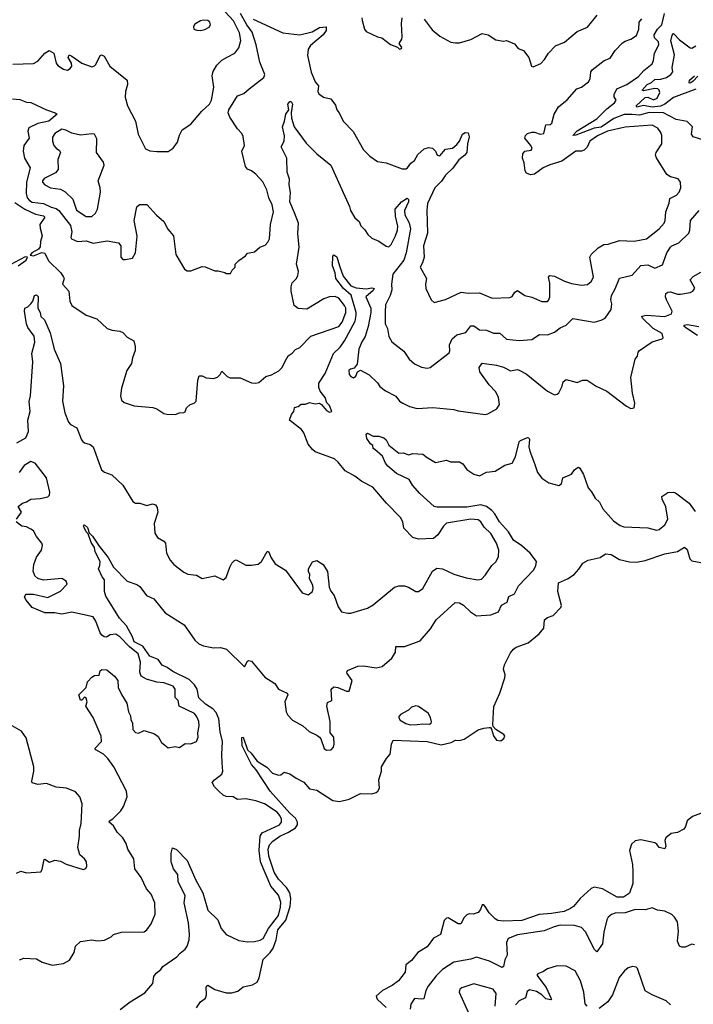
# Model space of a CAD drawing. Extents: x 1603745 to 1745082, y 385868 to 533966.
# Tile 236 of 256: x 1680676 to 1685436, y 406259 to 413212. Entities that reach past the tile are written whole.
import ezdxf

# ---------------------------------------------------------------- set-up
doc = ezdxf.new("R2010")
doc.units = 0

msp = doc.modelspace()

# ---------------------------------------------------------------- linework, layer by layer
at = {"layer": '0CON20XD'}
for points in [[(1680627.8, 412897.8), (1680775, 412903.8), (1680805, 412918.8), (1680853.6, 412976.4), (1680885, 412994.4), (1680916.7, 412975), (1680935, 412906.2), (1680945, 412889.4), (1680985, 412863.3), (1681015, 412856.2), (1681032.9, 412867.1), (1681043.8, 412885), (1681042.7, 412905), (1681018.6, 412945), (1681025, 412963.3), (1681045, 412955.8), (1681115, 412905.6), (1681185, 412880), (1681205, 412886), (1681214.4, 412895.6), (1681245, 412960), (1681255, 412963.3), (1681272.5, 412955), (1681313.6, 412883.6), (1681436.2, 412785), (1681439.2, 412755), (1681424.2, 412705), (1681421.4, 412665), (1681437.5, 412605), (1681494.6, 412494.6), (1681514.5, 412405), (1681565, 412300.8), (1681595, 412286.7), (1681645, 412280.5), (1681725, 412282.5), (1681761.2, 412305), (1681791.7, 412348.3), (1681805, 412397.5), (1681823.8, 412435), (1681885, 412473.8), (1681962.8, 412567.2), (1682018.1, 412615), (1682032.1, 412645), (1682048.8, 412735), (1682036.2, 412815), (1682042.6, 412847.4), (1682068.8, 412891.2), (1682104.1, 412925.9), (1682141.8, 412948.2), (1682197.5, 412975), (1682225, 413014.3), (1682238.7, 413065), (1682230.4, 413120.4), (1682186.4, 413205), (1682128.3, 413268.3)], [(1680625, 412652.5), (1680677.7, 412647.7), (1680725, 412630), (1680755, 412626.7), (1680864.6, 412574.6), (1680927.5, 412555), (1680940, 412545), (1680881.1, 412495), (1680805, 412478.2), (1680741.1, 412448.9), (1680734.3, 412425.7), (1680742.5, 412375), (1680705.6, 412325), (1680700.4, 412285), (1680709.5, 412235), (1680750.5, 412165), (1680724.1, 412065), (1680721.8, 411985), (1680728.5, 411955), (1680745, 411934.5), (1680764.1, 411924.1), (1680844.7, 411914.7), (1680898.2, 411888.2), (1680935, 411879.1), (1680953.1, 411865), (1681035, 411760), (1681045.6, 411715), (1681037.5, 411675), (1681042, 411665), (1681085, 411646.5), (1681145, 411649.5), (1681194.4, 411634.4), (1681295, 411650), (1681375, 411636.7), (1681390, 411615), (1681390, 411535), (1681405, 411518), (1681425, 411519.2), (1681472.3, 411527.7), (1681494.4, 411565.6), (1681506.1, 411683.9), (1681486.2, 411795), (1681505, 411890), (1681523.6, 411906.4), (1681575, 411906.7), (1681642.3, 411832.3), (1681695, 411786.7), (1681722.4, 411732.4), (1681763.8, 411685), (1681778.6, 411555), (1681840.5, 411450.5), (1681858.9, 411438.9), (1681885, 411438.9), (1681965, 411469.4), (1681987.3, 411467.3), (1682055, 411438.8), (1682079.3, 411439.3), (1682127, 411427), (1682135, 411420), (1682165, 411420), (1682177, 411443), (1682200, 411465), (1682200, 411485), (1682225, 411512.5), (1682272.5, 411545), (1682285, 411562.5), (1682335, 411573.8), (1682372.5, 411605), (1682410.3, 411619.7), (1682429.7, 411640.3), (1682440.8, 411665), (1682447.8, 411765), (1682469.4, 411855), (1682460.5, 411905), (1682437.1, 411955), (1682421.9, 412011.9), (1682395, 412066.4), (1682345, 412121.5), (1682315, 412144.6), (1682286.1, 412156.1), (1682272.9, 412175), (1682245.6, 412285), (1682265.5, 412325), (1682255, 412386.7), (1682245, 412408.8), (1682215, 412442), (1682160.6, 412525), (1682149.4, 412555), (1682155, 412576.2), (1682215, 412673.8), (1682259.7, 412690.3), (1682298, 412725), (1682402.5, 412805), (1682408.8, 412825), (1682372.7, 412912.7), (1682348.1, 413035), (1682318.7, 413125), (1682280.9, 413175), (1682235.8, 413255)], [(1681955, 413135.7), (1681985, 413143.1), (1682015, 413160), (1682024, 413175), (1682020.8, 413195), (1682005, 413206.9), (1681975, 413210), (1681953.3, 413205), (1681915, 413181.2), (1681903.8, 413165), (1681907.5, 413145), (1681927.3, 413137.3), (1681955, 413135.7)], [(1682326.9, 413215), (1682535, 413119.2), (1682655, 413106.5), (1682743, 413127), (1682795, 413156.2), (1682842.5, 413162.5), (1682842.5, 413135), (1682820, 413105), (1682730.1, 413029.9), (1682715.4, 413005), (1682709.8, 412959.8), (1682735, 412842.5), (1682764.3, 412774.3), (1682788, 412745), (1682782.9, 412705), (1682789.4, 412689.4), (1682824.1, 412664.1), (1682873.9, 412653.9), (1682907.7, 412607.7), (1682916.7, 412575), (1682933.6, 412553.6), (1682962, 412495), (1683033.3, 412423.3), (1683105, 412294.2), (1683149.5, 412249.5), (1683205, 412211.2), (1683265, 412200.8), (1683378.8, 412158.8), (1683405, 412160), (1683416, 412165), (1683440.3, 412199.7), (1683465, 412218), (1683489.2, 412260.8), (1683535, 412301.4), (1683565, 412310), (1683593.3, 412305), (1683613.3, 412285), (1683626.7, 412255), (1683645, 412250), (1683685, 412297.1), (1683735, 412304.5), (1683765, 412330), (1683785, 412353.3), (1683805, 412404.3), (1683825, 412414.6), (1683845, 412412.5), (1683852.8, 412385), (1683840.4, 412335), (1683834.7, 412275.3), (1683821.2, 412255), (1683778.3, 412221.7), (1683737, 412163), (1683685.3, 412115), (1683657.1, 412072.9), (1683609.5, 412025), (1683558.1, 411915), (1683552.5, 411865), (1683557.8, 411705), (1683528.8, 411615), (1683534.4, 411535), (1683523.6, 411495), (1683507.1, 411465), (1683552, 411385), (1683542.9, 411345), (1683547.1, 411315), (1683583, 411233), (1683605, 411216.2), (1683685, 411236.2), (1683795, 411289.2), (1683845, 411280), (1683925, 411283.6), (1684015, 411244.5), (1684140.8, 411250.8), (1684155, 411258), (1684175, 411289.2), (1684195, 411300.8), (1684244.7, 411264.7), (1684295, 411253.3), (1684365, 411222.5), (1684405, 411222.9), (1684416, 411234), (1684421.5, 411255), (1684421.8, 411351.8), (1684412, 411395), (1684423.3, 411406.7), (1684455, 411402.2), (1684525, 411366.1), (1684575, 411349.6), (1684645, 411337.1), (1684687.8, 411342.2), (1684715, 411363.1), (1684731.1, 411395), (1684705.8, 411535), (1684714, 411555), (1684765, 411600), (1684805, 411624.4), (1684835, 411627.5), (1684915, 411653.6), (1685018.7, 411648.7), (1685105, 411664.4), (1685195, 411736.2), (1685230, 411775), (1685238, 411795), (1685242.9, 411855), (1685265.8, 411915.8), (1685271.3, 411948.7), (1685317.7, 411972.3), (1685337.3, 411995), (1685348.5, 412025), (1685345.5, 412065.5), (1685328.3, 412088.3), (1685275, 412102.5), (1685248.8, 412118.8), (1685175, 412236.2), (1685168.9, 412255), (1685173.1, 412275), (1685213.5, 412335), (1685213.8, 412395), (1685207.5, 412415), (1685185.3, 412445.3), (1685145, 412468.5), (1684955, 412452.9), (1684830.5, 412425), (1684758.3, 412391.7), (1684705.6, 412355), (1684685, 412312), (1684665, 412291.9), (1684645, 412283.5), (1684605, 412283.3), (1684507.1, 412212.9), (1684421.7, 412188.3), (1684374.8, 412165.2), (1684315, 412122.2), (1684285, 412116.7), (1684257.5, 412127.5), (1684246.9, 412145), (1684240.5, 412200.5), (1684229.1, 412235), (1684231.5, 412265), (1684245, 412284.2), (1684289.3, 412290.7), (1684297.2, 412302.8), (1684289.1, 412325), (1684245.7, 412375), (1684249.2, 412395), (1684265, 412408.1), (1684295, 412417.8), (1684315, 412417.8), (1684355, 412403.1), (1684380.5, 412409.5), (1684395, 412470), (1684425, 412472.5), (1684437.6, 412482.4), (1684452.5, 412545), (1684482.6, 412597.4), (1684545, 412645.7), (1684613.8, 412725), (1684646.7, 412735), (1684695, 412774), (1684706.9, 412795), (1684713.1, 412845), (1684721.2, 412858.8), (1684806.4, 412923.6), (1684849.3, 412940.7), (1684885, 412995.6), (1684935, 413047.9), (1684955, 413061.5), (1684995, 413074.4), (1685035, 413100.6), (1685051.1, 413145), (1685052.8, 413195), (1685071.7, 413218.3)], [(1683094, 413225), (1683095.9, 413205.9), (1683113.8, 413145), (1683125, 413130), (1683205, 413091.2), (1683235, 413083.8), (1683296.4, 413036.4), (1683345, 413017.5), (1683360, 413005), (1683375, 413010), (1683377.5, 413015), (1683357.5, 413045), (1683375.9, 413074.1), (1683378.8, 413091.2), (1683373.1, 413185), (1683380, 413225)], [(1683534, 413215), (1683591.3, 413141.3), (1683645, 413095.8), (1683723.2, 413053.2), (1683755, 413048), (1683785, 413050), (1683865, 413072), (1683945, 413114), (1683985.7, 413105.7), (1684041.2, 413071.2), (1684095, 413060), (1684115, 413066.2), (1684171.7, 413041.7), (1684198.3, 413008.3), (1684235.8, 412995.8), (1684273.3, 412945), (1684293.3, 412885), (1684305, 412880), (1684357.7, 412902.3), (1684385, 412931.2), (1684413.4, 412976.6), (1684462.4, 413027.6), (1684525.5, 413054.5), (1684615, 413127.8), (1684689.4, 413160.6), (1684756.4, 413243.6)], [(1685525, 412356), (1685435.9, 412385.9), (1685424.3, 412405), (1685430, 412455), (1685392.4, 412492.4), (1685315, 412508.2), (1685224.8, 412554.8), (1685125, 412557.2), (1685055, 412537), (1685005, 412543.8), (1684947.8, 412542.2), (1684875, 412513.8), (1684785, 412452.8), (1684734.9, 412445.1), (1684605, 412396.1), (1684584, 412395), (1684615, 412428.4), (1684755, 412511.4), (1684825, 412583.8), (1684878.6, 412625), (1684890, 412645), (1684876.7, 412666.7), (1684876.2, 412685), (1684895.5, 412724.5), (1684966.5, 412755), (1685048.5, 412811.5), (1685087.3, 412852.7), (1685145, 412900), (1685155.5, 412925), (1685161.5, 412975), (1685193.4, 413035), (1685190.7, 413055), (1685162.7, 413085), (1685159.5, 413105), (1685183.8, 413145), (1685213.1, 413176.9), (1685232.8, 413257.2)], [(1685455, 412722.8), (1685295, 412662.7), (1685235.2, 412615), (1685205, 412601.8), (1685145, 412594.1), (1685085, 412606.8), (1685036.7, 412595), (1685031.5, 412605), (1685095, 412662.6), (1685115, 412666.3), (1685155, 412646), (1685181.1, 412658.9), (1685198.8, 412698.8), (1685195.7, 412715), (1685185, 412723), (1685164, 412726), (1685085, 412710.9), (1685075.7, 412715), (1685109.6, 412755), (1685140.9, 412769.1), (1685165, 412789.7), (1685206.6, 412793.4), (1685246.5, 412805), (1685276.9, 412825), (1685290.6, 412845), (1685285.6, 412875), (1685303.8, 412965), (1685277.8, 413062.2), (1685286.7, 413103.3), (1685295, 413114), (1685339, 413069), (1685415, 413014), (1685425, 413012.1), (1685455, 413026.7)], [(1685467, 412813), (1685435, 412778), (1685415, 412764.2), (1685407.3, 412767.3), (1685409.6, 412785), (1685443.6, 412815)], [(1680642, 411922), (1680713.3, 411873.3), (1680788.5, 411838.5), (1680845, 411828.3), (1680855, 411817.1), (1680819.8, 411765), (1680820.6, 411740.6), (1680836.3, 411685), (1680824, 411646), (1680821.4, 411608.6), (1680808.5, 411591.5), (1680762.5, 411565), (1680750.5, 411550.5), (1680775, 411544.1), (1680832.5, 411567.5), (1680853.5, 411563.5), (1680878.8, 411508.8), (1680968, 411425), (1680986.7, 411395), (1680990, 411385), (1680978, 411345), (1681022.5, 411295), (1681029.5, 411225), (1681044.3, 411195), (1681145, 411126.2), (1681220.7, 411100.7), (1681295, 411032.5), (1681329.3, 411019.3), (1681385, 411012.5), (1681405, 411002.5), (1681435, 410970), (1681482.5, 410945), (1681493.3, 410905), (1681493.3, 410875), (1681473.3, 410825), (1681467.5, 410785), (1681434.1, 410735.9), (1681395, 410610), (1681387.5, 410555), (1681396.2, 410525), (1681415, 410508.8), (1681485.8, 410485.8), (1681616.4, 410473.6), (1681645, 410463.8), (1681695, 410431.2), (1681715, 410426.2), (1681775, 410423.8), (1681805, 410436.7), (1681835, 410437.5), (1681846.4, 410443.6), (1681855, 410470), (1681880, 410495), (1681910, 410505), (1681922.5, 410517.5), (1681934.1, 410665.9), (1681945, 410697.5), (1681965, 410696.7), (1681993.6, 410683.6), (1682045, 410677.5), (1682075, 410687.5), (1682093.6, 410706.4), (1682105, 410730), (1682143.1, 410693.1), (1682162.6, 410682.6), (1682235, 410681.9), (1682315, 410648.1), (1682345, 410644.4), (1682365, 410650.8), (1682415, 410692.5), (1682455, 410704.3), (1682508.3, 410731.7), (1682530.8, 410755), (1682550.8, 410795), (1682572.2, 410837.8), (1682602.4, 410857.6), (1682625, 410882.5), (1682655, 410896.2), (1682733, 410977), (1682930.5, 411045), (1682953.8, 411075), (1682981.9, 411145), (1682980.2, 411175), (1682970.9, 411195), (1682930.9, 411245), (1682905, 411258), (1682865, 411255.5), (1682825, 411240.8), (1682705, 411168.9), (1682645, 411173.5), (1682615.6, 411195), (1682594.5, 411295), (1682594.6, 411325.4), (1682602.2, 411355), (1682633.3, 411385), (1682642.7, 411405), (1682645.5, 411435), (1682631.3, 411485), (1682650.7, 411605), (1682641.5, 411701.5), (1682646, 411775), (1682619.2, 411849.2), (1682584.5, 411925), (1682588.8, 411991.2), (1682580.8, 412045), (1682582, 412085), (1682565.8, 412135), (1682563.3, 412233.3), (1682524.2, 412315), (1682545.5, 412354.5), (1682548.3, 412391.7), (1682534.5, 412455), (1682548.6, 412495), (1682555.8, 412545), (1682578.9, 412575), (1682570.7, 412615), (1682585, 412634.5), (1682595.3, 412635.3), (1682604, 412615), (1682594.5, 412555.5), (1682596.1, 412516.1), (1682616.4, 412455), (1682700.3, 412340.3), (1682775, 412264), (1682874.4, 412184.4), (1683006.1, 411893.9), (1683014.6, 411864.6), (1683045, 411813.3), (1683075, 411787.5), (1683085.9, 411755.9), (1683115, 411728), (1683136, 411695), (1683165, 411670), (1683215, 411647.1), (1683265, 411612), (1683285, 411608.6), (1683300.9, 411625), (1683332, 411685), (1683345, 411726.7), (1683347.3, 411755), (1683332.6, 411825), (1683329.2, 411875), (1683374.1, 411925.9), (1683415, 411952), (1683423.2, 411943.2), (1683423.8, 411925), (1683395.4, 411864.6), (1683398.9, 411835), (1683427.3, 411777.3), (1683436.9, 411735), (1683406.5, 411565), (1683390.4, 411515), (1683313.3, 411415), (1683304.1, 411345), (1683306, 411304), (1683294.5, 411265), (1683262.1, 411197.9), (1683258.5, 411148.5)], [(1681185, 411821.4), (1681211.1, 411845), (1681225.2, 411875), (1681246.9, 411995), (1681245.2, 412025.2), (1681230.5, 412075), (1681273.3, 412185), (1681267.5, 412205), (1681219.5, 412275), (1681221.7, 412371.7), (1681205, 412403.3), (1681186.2, 412406.2), (1681105, 412396.4), (1681045, 412410), (1681002.8, 412432.8), (1680975, 412439.1), (1680925, 412407.5), (1680908, 412382), (1680907.9, 412355), (1680917.3, 412325), (1680932.9, 412305), (1680958.7, 412288.7), (1680964.3, 412275), (1680946.9, 412225), (1680949.1, 412155), (1680928.7, 412131.3), (1680849.8, 412090.2), (1680838.1, 412075), (1680838.1, 412065), (1680854.2, 412045), (1680894.2, 412025), (1680965.2, 412015.2), (1680997.4, 411997.4), (1681051.2, 411945), (1681077.7, 411867.7), (1681145, 411821.6), (1681185, 411821.4)], [(1683258.5, 411148.5), (1683259.1, 411065), (1683275, 411032.5), (1683285.7, 410975), (1683305, 410936.2), (1683390.7, 410870.7), (1683428.8, 410815), (1683465, 410782.5), (1683515, 410758), (1683555, 410750.8), (1683576.7, 410755), (1683711.1, 410858.9), (1683716.4, 410873.6), (1683712.5, 410915), (1683732.1, 410957.9), (1683765, 410985.6), (1683827.9, 411002.1), (1683865, 411050.3), (1683885, 411051.3), (1683925, 411023.1), (1683975, 411018.7), (1684025, 410997.9), (1684069.5, 410999.5), (1684115, 410955.6), (1684205, 410945.8), (1684295, 410954), (1684350, 410990), (1684405, 410987.8), (1684455, 411004.5), (1684495, 411036.9), (1684538, 411055), (1684555, 411071.2), (1684585, 411101.2), (1684735, 411076.7), (1684785, 411090), (1684812.5, 411105), (1684856, 411165), (1684861.4, 411205), (1684853.5, 411235), (1684859.2, 411265), (1684885, 411311.4), (1684915, 411387.1), (1685005, 411408.8), (1685065, 411475.4), (1685115, 411480), (1685165, 411457.8), (1685218.9, 411481.1), (1685248.6, 411565), (1685275, 411606), (1685285, 411615.8), (1685335, 411635.7), (1685404.4, 411705), (1685411.5, 411725), (1685416.4, 411793.6), (1685477.1, 411865)], [(1680665, 411474.5), (1680723.2, 411515), (1680730.4, 411535), (1680715, 411538.1), (1680608.8, 411481.2)], [(1680655, 410223.8), (1680719.6, 410260.4), (1680739.2, 410305), (1680733.7, 410385), (1680749.7, 410445), (1680743, 410517), (1680753.4, 410556.6), (1680769.5, 410795), (1680762.4, 410855), (1680783.6, 410935), (1680777.5, 410977.5), (1680735, 411038.9), (1680723.8, 411065), (1680710.8, 411155), (1680713.8, 411175), (1680735, 411183.3), (1680755.8, 411205), (1680768.6, 411225), (1680780, 411265), (1680795, 411268.1), (1680806.7, 411256.7), (1680804.3, 411174.3), (1680822, 411145), (1680826.4, 411116.4), (1680852.7, 411092.7), (1680891.7, 411001.7), (1680920.6, 410885), (1680964.4, 410785), (1680985.5, 410625.5), (1680977.8, 410517.8), (1680994.5, 410435), (1681020.9, 410370.9), (1681034.6, 410354.6), (1681080.3, 410330.3), (1681112, 410245), (1681123, 410233), (1681135, 410224), (1681175, 410213.3), (1681195.8, 410195.8), (1681255, 410033.3), (1681275, 410016.2), (1681327.3, 409997.3), (1681406, 409925), (1681475, 409810), (1681495, 409798.8), (1681525, 409798.8), (1681575, 409782), (1681615, 409793.8), (1681636.2, 409785), (1681647.3, 409767.3), (1681652.5, 409735), (1681625.7, 409655), (1681631.4, 409585), (1681651.2, 409555), (1681695, 409528.8), (1681705.7, 409515.7), (1681714.2, 409445), (1681740, 409395), (1681765, 409364.2), (1681835, 409310), (1681865, 409296.2), (1681925, 409290), (1681966.1, 409266.1), (1682055, 409284), (1682113, 409257), (1682136.1, 409273.9), (1682160.8, 409345), (1682175, 409373.3), (1682195, 409393.3), (1682205, 409396.7), (1682275, 409360), (1682315, 409359.2), (1682362.3, 409367.7), (1682385, 409386.7), (1682425, 409457.5), (1682435, 409457.5), (1682452.1, 409412.1), (1682480.5, 409370.5), (1682553.9, 409323.9), (1682673.3, 409165), (1682715, 409150), (1682745, 409173.3), (1682750.8, 409195), (1682747.3, 409217.3), (1682724, 409265), (1682726.7, 409295), (1682716.7, 409315), (1682716.7, 409335), (1682745, 409382.5), (1682775, 409392.5), (1682820, 409365), (1682851.2, 409315), (1682864, 409205), (1682875, 409176.7), (1682898, 409145), (1682926, 409065), (1682951.2, 409031.2), (1682995, 409020.8), (1683015, 409021.4), (1683135, 409056), (1683175, 409080), (1683325, 409203.8), (1683355, 409214), (1683395, 409214), (1683424.2, 409204.2), (1683475, 409173.3), (1683495, 409173.8), (1683524.3, 409195.7), (1683592.5, 409317.5), (1683625, 409339.4), (1683665, 409333.5), (1683745, 409295.6), (1683830.9, 409270.9), (1683914.6, 409255.4), (1683938.5, 409261.5), (1683968.3, 409291.7), (1684013.3, 409356.7), (1684043.7, 409386.3), (1684059.6, 409420.4), (1684060.9, 409465), (1684044.6, 409515), (1684005, 409584.2), (1683959.2, 409629.2), (1683935, 409665.8), (1683915, 409680), (1683865, 409685.9), (1683693.3, 409656.7), (1683671.4, 409635), (1683631.2, 409575), (1683600.5, 409549.5), (1683495, 409543.1), (1683454, 409555), (1683391.7, 409621.7), (1683383.3, 409665), (1683367.3, 409697.3), (1683267.8, 409797.8), (1683172, 409912), (1683095, 409950), (1683045, 409989.1), (1682976.1, 410026.1), (1682927.4, 410087.4), (1682900.9, 410110.9), (1682765, 410160), (1682745, 410176), (1682714.2, 410215), (1682684.2, 410295), (1682668.5, 410318.5), (1682583.3, 410385), (1682596.7, 410425), (1682613.3, 410445), (1682617.5, 410472.5), (1682645, 410481.2), (1682665, 410497.5), (1682695, 410497.5), (1682725, 410510), (1682765, 410500), (1682795, 410503.8), (1682810, 410495), (1682845, 410453.3), (1682865, 410440), (1682882.5, 410445), (1682865, 410488), (1682847.5, 410507.5), (1682835.6, 410545), (1682799.1, 410589.2), (1682790.8, 410615), (1682791, 410645), (1682835, 410714.5), (1682893.8, 410855), (1682941.1, 410898.9), (1682972.3, 410945), (1683046.5, 411083.5), (1683053.7, 411125), (1683053.1, 411145), (1683017.5, 411267.5), (1682965.3, 411315), (1682910, 411385), (1682905.5, 411425.5), (1682886.5, 411475), (1682888.1, 411541.9), (1682895, 411552), (1682917.3, 411537.3), (1682935.8, 411474.2), (1682960.9, 411400.9), (1683015, 411332.1), (1683055, 411318.9), (1683125, 411310.5), (1683165, 411319.2), (1683181.4, 411315), (1683175, 411300.5), (1683122, 411255), (1683158.2, 411175), (1683158.6, 411145), (1683138, 411045), (1683118.6, 410975), (1683093.8, 410936.2), (1683072.8, 410885), (1683060.3, 410779.7), (1683039.4, 410750.6), (1683013.3, 410745), (1683002, 410735), (1683005, 410706.7), (1683015, 410693.3), (1683035, 410682.5), (1683052.5, 410695), (1683063.6, 410726.4), (1683085, 410737.5), (1683146.7, 410705), (1683205, 410646.7), (1683221.2, 410621.2), (1683261.3, 410591.3), (1683333.4, 410553.4), (1683358.9, 410518.9), (1683383.1, 410503.1), (1683430.9, 410480.9), (1683485, 410467.3), (1683595, 410473.2), (1683745, 410459.4), (1683775, 410450), (1683965, 410424.3), (1683985, 410429.2), (1684048.8, 410465), (1684065.7, 410494.3), (1684060, 410545), (1684040.9, 410585), (1683994.4, 410634.4), (1683928.8, 410725), (1683922.9, 410757.1), (1683945, 410785.8), (1684045, 410771.5), (1684095, 410757.5), (1684145, 410731.9), (1684191.7, 410741.7), (1684205, 410738), (1684255, 410711.9), (1684405, 410589.2), (1684455, 410563.3), (1684475, 410567.5), (1684485, 410577.5), (1684510, 410625), (1684517.5, 410655), (1684538.8, 410671.2), (1684615, 410650), (1684653.9, 410666.1), (1684685, 410666.7), (1684750, 410625)], [(1684750, 410625), (1684825, 410590), (1684965, 410482.5), (1684995, 410467.5), (1685018.3, 410471.7), (1685023.3, 410505), (1685007.1, 410575), (1684994, 410685), (1685025.9, 410814.1), (1685042.5, 410835), (1685046.7, 410865), (1685055, 410876.7), (1685145, 410937.5), (1685215, 410958.8), (1685223.8, 410966.2), (1685216.2, 410995), (1685152.6, 411032.6), (1685077.8, 411105), (1685071.9, 411118.1), (1685105.5, 411124.5), (1685235, 411115.3), (1685282.9, 411135), (1685286.9, 411155), (1685246.2, 411235), (1685240, 411255), (1685242.5, 411277.5), (1685255, 411288.6), (1685275, 411290.5), (1685325, 411273.6), (1685345, 411273.5), (1685415, 411285.7), (1685433.8, 411295), (1685446.8, 411316.8), (1685414.2, 411375), (1685435, 411398.8), (1685490.2, 411429.8)], [(1685465, 410981.9), (1685382.9, 411035), (1685370.6, 411045), (1685371.3, 411055), (1685395, 411060.7), (1685475, 411046.7)], [(1682046.7, 408776.7), (1682095, 408778.2), (1682137.4, 408767.4), (1682265, 408642.5), (1682285, 408681.2), (1682295, 408686.2), (1682315, 408682), (1682409.1, 408569.1), (1682480, 408525), (1682505, 408484.4), (1682567, 408457), (1682570, 408445), (1682550, 408395), (1682559.5, 408325), (1682571.2, 408301.2), (1682605, 408264.2), (1682676.7, 408225), (1682721.2, 408185), (1682775, 408160), (1682794.4, 408144.4), (1682805, 408132.5), (1682828.8, 408065), (1682845, 408053.8), (1682877.5, 408055), (1682893.3, 408075), (1682898, 408095), (1682895.7, 408145), (1682869.2, 408175), (1682870, 408255), (1682846, 408365), (1682850.7, 408389.3), (1682882.5, 408405), (1682876.2, 408485), (1682895, 408500), (1682925, 408496), (1682985, 408470), (1683005, 408470), (1683026, 408545), (1682990, 408595), (1682987.5, 408605), (1682993.6, 408616.4), (1683065, 408646.7), (1683105, 408650), (1683195, 408633.8), (1683237.5, 408645), (1683305, 408703.3), (1683318.3, 408721.7), (1683331.2, 408745), (1683334.1, 408785.9), (1683395, 408786.2), (1683505, 408826), (1683579.1, 408910.9), (1683618.6, 408975), (1683754.3, 409095.7), (1683785, 409092.9), (1683813.3, 409076.7), (1683860.7, 409030.7), (1683905, 409001.4), (1684005, 409008.6), (1684059.7, 409030.3), (1684081.7, 409078.3), (1684121.2, 409098.8), (1684132.2, 409137.8), (1684173, 409157), (1684201.8, 409215), (1684305.8, 409325), (1684324.2, 409355), (1684328, 409385), (1684282.2, 409445), (1684225, 409495.8), (1684166.4, 409536.4), (1684129.5, 409595), (1684065.5, 409665), (1684033, 409723), (1684013.2, 409745), (1683975, 409773.9), (1683935, 409785.5), (1683835, 409768.5), (1683625, 409770.4), (1683606, 409775), (1683503.3, 409865), (1683452.5, 409925), (1683428.6, 409965), (1683338.4, 410008.4), (1683278.5, 410058.5), (1683261, 410081), (1683240.6, 410130.6), (1683186.2, 410176.2), (1683173.3, 410185), (1683172.5, 410205), (1683155, 410216.9), (1683128.4, 410255), (1683125.6, 410284.4), (1683135, 410291.4), (1683175, 410270), (1683215, 410270.6), (1683249.3, 410259.3), (1683265.2, 410245.2), (1683285, 410208.6), (1683355, 410151.2), (1683387, 410153), (1683425, 410138.8), (1683455, 410148), (1683525, 410144.3), (1683555, 410119.4), (1683615, 410084.5), (1683692.5, 410102.5), (1683719.3, 410089.3), (1683785, 410089.2), (1683806.7, 410076.7), (1683836, 410035), (1683885, 410002.5), (1683925, 409991.2), (1683975, 410016.7), (1684035, 410023.3), (1684104.1, 410065.9), (1684155, 410080.8), (1684180, 410125), (1684205, 410230), (1684215, 410240), (1684265, 410262.5), (1684275, 410260), (1684278.3, 410248.3), (1684274.3, 410195), (1684280, 410165), (1684313, 410077), (1684335, 410014), (1684366.9, 409975), (1684415, 409941.1), (1684485, 409922.9), (1684503.8, 409935), (1684515, 409977.5), (1684575, 410002.5), (1684596.1, 410033.9), (1684615, 410047.5), (1684625, 410052.5), (1684635, 410046.2), (1684660.3, 410000.3), (1684694, 409905), (1684717.3, 409877.3), (1684742.2, 409832.2), (1684773.1, 409805), (1684797.6, 409757.6), (1684872.5, 409672.5), (1684919.7, 409639.7), (1684945, 409630.6), (1685115, 409624.2), (1685175, 409606.7), (1685195, 409612), (1685234, 409645), (1685255.6, 409685), (1685242.3, 409772.3), (1685217.1, 409825), (1685214, 409845), (1685257, 409873), (1685295, 409876.7), (1685310.7, 409870.7), (1685407.6, 409797.6), (1685450.2, 409740.2)], [(1680653.8, 409685), (1680690, 409735), (1680666.7, 409775), (1680695, 409798.8), (1680725, 409806.7), (1680754.3, 409825.7), (1680821.7, 409831.7), (1680875, 409843.7), (1680886.6, 409855), (1680890.2, 409875), (1680866.8, 409976.8), (1680785, 410080.3), (1680755, 410091), (1680707.9, 410065), (1680672.4, 410015)], [(1680675, 406573.8), (1680706, 406584), (1680795, 406580), (1680835, 406556.2), (1680905, 406534.3), (1680985, 406545.8), (1681029.1, 406570.9), (1681061.4, 406625), (1681071.7, 406668.3), (1681105, 406701.2), (1681185, 406714), (1681225, 406708), (1681275, 406711.2), (1681322.5, 406735), (1681338.8, 406751.2), (1681395, 406768.8), (1681555, 406770.8), (1681575.5, 406784.5), (1681605, 406826.2), (1681634.2, 406895), (1681632, 406975), (1681605, 407036.7), (1681573.4, 407073.4), (1681534, 407155), (1681490, 407215), (1681482.9, 407285), (1681440, 407355), (1681428.6, 407395), (1681405, 407434), (1681364.6, 407474.6), (1681338.5, 407518.5), (1681308.8, 407545), (1681312, 407555), (1681335, 407568.9), (1681390.5, 407625), (1681410.4, 407655), (1681436.1, 407725), (1681430.8, 407765), (1681340.8, 407935), (1681298.1, 407995), (1681268, 408025), (1681213.3, 408055), (1681206.2, 408065), (1681253.5, 408115), (1681251.8, 408151.8), (1681194.5, 408285), (1681143.3, 408365), (1681153.3, 408395), (1681145, 408420), (1681135, 408426.7), (1681115, 408407.5), (1681105, 408407.5), (1681093.3, 408445), (1681146.7, 408495), (1681156.2, 408535), (1681185, 408568.8), (1681205, 408580), (1681236.8, 408583.2), (1681246.1, 408613.9), (1681256.1, 408623.9), (1681291.2, 408621.2), (1681346.6, 408576.6), (1681370, 408545), (1681372.5, 408495), (1681395, 408446.2), (1681434.2, 408385), (1681445.8, 408325), (1681460, 408295), (1681460.7, 408269.3), (1681473.3, 408245), (1681475, 408200), (1681495, 408177.5), (1681515, 408173.3), (1681555, 408193.3), (1681627.7, 408167.7), (1681655, 408150), (1681678.3, 408108.3), (1681725, 408068.8), (1681775, 408080), (1681805, 408073.3), (1681845, 408100), (1681885, 408098), (1681924.5, 408115.5), (1681938.6, 408145), (1681935.7, 408175), (1681945.5, 408225), (1681941.1, 408255), (1681928.8, 408288.8), (1681911.7, 408311.7), (1681804.3, 408365), (1681795.8, 408405), (1681776, 408426), (1681775.6, 408485), (1681760, 408505), (1681695, 408529.6), (1681645, 408534.5), (1681571.2, 408555), (1681535.7, 408575), (1681524.5, 408604.5), (1681530.7, 408675), (1681512.7, 408732.7), (1681452.4, 408782.4), (1681385, 408853.1), (1681355, 408873.8), (1681315, 408867.5), (1681289.3, 408850.7), (1681274.1, 408854.1), (1681255.8, 408865.8), (1681245, 408883.3), (1681215.5, 408965), (1681194.4, 408994.4), (1681045, 409027.3), (1680975, 409014.6), (1680925, 409023.3), (1680855, 409022.9), (1680765, 409061.2), (1680721.7, 409111.7), (1680711.2, 409135), (1680720, 409155), (1680775, 409154.4), (1680875, 409130.5), (1680965, 409176.2), (1681011.4, 409225), (1681005, 409247.5), (1680975, 409265.6), (1680845, 409253.8), (1680805, 409265.4), (1680783.9, 409285), (1680772.4, 409317.6), (1680776.2, 409365), (1680794.2, 409415.8), (1680831.1, 409465), (1680838, 409498), (1680833.3, 409515), (1680795, 409562.5), (1680775, 409602.5), (1680755, 409613.3), (1680725, 409630), (1680692.5, 409635), (1680652.5, 409665)], [(1681387.3, 406222.7), (1681456.2, 406275), (1681559.7, 406340.3), (1681616.2, 406405), (1681624, 406455), (1681641.3, 406478.7), (1681673.8, 406505), (1681686.7, 406525), (1681786.7, 406593.3), (1681809.3, 406620.7), (1681845, 406647.5), (1681859.8, 406670.2), (1681874.7, 406715), (1681877, 406755), (1681870, 406835), (1681838.9, 406975), (1681846.4, 407025), (1681796.8, 407125), (1681792.7, 407175), (1681762, 407215), (1681746, 407265), (1681745.7, 407325), (1681757, 407363), (1681785, 407351.2), (1681858.9, 407275), (1681922, 407135), (1681970.6, 407045), (1682005, 406923.3), (1682077.5, 406855), (1682100, 406795), (1682135, 406752), (1682225, 406708.1), (1682285, 406700), (1682335, 406703.3), (1682375, 406710.9), (1682397.5, 406722.5), (1682433.3, 406795), (1682505.5, 406885), (1682519.8, 406945), (1682521.1, 406981.1), (1682505, 407029.1), (1682451.9, 407091.9), (1682378, 407265), (1682369.5, 407345), (1682375.3, 407445), (1682390.8, 407469.2), (1682512.7, 407525), (1682527.2, 407545), (1682526.9, 407565), (1682515, 407590.9), (1682494.6, 407615), (1682405, 407673.3), (1682345, 407694.6), (1682275, 407710.4), (1682215, 407705.8), (1682185, 407724.2), (1682135, 407725.6), (1682115, 407735.6), (1682082.9, 407765), (1682053.8, 407795), (1682037.5, 407825), (1682052.5, 407845), (1682105.8, 407885), (1682112.5, 407905), (1682107.4, 407962.6), (1682103.8, 408025), (1682108.6, 408115), (1682092.3, 408182.3), (1682082.6, 408275), (1682065, 408319.4), (1682041.6, 408345), (1681989.1, 408379.2), (1681942.7, 408422.7), (1681930.2, 408485), (1681911.7, 408515), (1681875, 408553.7), (1681758.5, 408608.5), (1681718.4, 408638.4), (1681684.2, 408654.2), (1681654.4, 408694.4), (1681595, 408716.6), (1681547.3, 408787.3), (1681485, 408817.5), (1681472.6, 408855), (1681431.4, 408931.3), (1681381.3, 408985), (1681285, 409141.4), (1681275.6, 409174.4), (1681276.2, 409245), (1681275, 409257.5), (1681258.6, 409278.6), (1681233.3, 409335), (1681243, 409357), (1681243.8, 409385), (1681208.8, 409455), (1681205.8, 409485), (1681180.8, 409520.8), (1681160.8, 409580.8), (1681145, 409596), (1681131.1, 409625), (1681127.5, 409635), (1681135, 409644), (1681155.4, 409625), (1681167.9, 409587.9), (1681191.8, 409565), (1681237.3, 409495), (1681300.7, 409415), (1681339.4, 409345), (1681435, 409246.7), (1681505, 409223.3), (1681525, 409210), (1681573.3, 409145), (1681625, 409123.3), (1681705, 409022.5), (1681837.6, 408937.6), (1681915, 408830), (1681942.9, 408805), (1681975, 408790.4), (1682046.7, 408776.7)], [(1681925, 406234), (1681955, 406276.7), (1681988.3, 406301.7), (1681996, 406325), (1681995, 406380), (1682005, 406394), (1682055, 406362.9), (1682135, 406338.9), (1682175, 406338.9), (1682217.4, 406352.6), (1682255, 406381.8), (1682321.2, 406395), (1682355.3, 406414.7), (1682369.6, 406445), (1682396.5, 406575), (1682445.8, 406624.2), (1682467.5, 406655), (1682489.6, 406715), (1682499.6, 406785), (1682557.1, 406852.9), (1682588.6, 406948.6), (1682592.9, 407005), (1682586.2, 407045), (1682562.5, 407082.5), (1682505, 407143.3), (1682475, 407192.3), (1682437.4, 407305), (1682432.2, 407355), (1682441.8, 407385), (1682465, 407410), (1682515, 407445.7), (1682576.1, 407473.8), (1682624.8, 407505.2), (1682639.3, 407525), (1682640.2, 407545), (1682625, 407573.7), (1682585, 407608.6), (1682445.6, 407765), (1682346.2, 407915), (1682315, 407951.4), (1682247.3, 408085), (1682245, 408142.5), (1682255, 408146), (1682285.6, 408055), (1682312.7, 408032.7), (1682337, 407997), (1682355, 407976), (1682423.8, 407933.8), (1682461.7, 407891.7), (1682505, 407877.5), (1682521.7, 407878.3), (1682545, 407897.5), (1682585, 407887.5), (1682630, 407855), (1682685, 407827.5), (1682725, 407780), (1682775, 407770.8), (1682888, 407698), (1682935, 407691.1), (1683005, 407707.1), (1683085, 407747.1), (1683165, 407744.4), (1683195.4, 407754.6), (1683207.5, 407765), (1683218.6, 407785), (1683213.8, 407845), (1683233.3, 407905), (1683233.3, 407935), (1683267.5, 407995), (1683293.3, 408025), (1683303.6, 408096.4), (1683316.4, 408123.6), (1683555, 408114.7), (1683655, 408090), (1683725, 408106.7), (1683755, 408124.3), (1683785, 408122.9), (1683818.1, 408131.9), (1683915, 408196.5), (1683955, 408210), (1683993.6, 408213.6), (1684002.5, 408212.5), (1684011.2, 408201.2), (1684023.8, 408155), (1684045.5, 408125), (1684075, 408120.2), (1684097.5, 408135), (1684103.3, 408153.3), (1684096.9, 408165), (1684040.2, 408200.2), (1684021.2, 408221.2), (1684018.8, 408235), (1684027.2, 408362.8), (1684069.7, 408455), (1684104.2, 408565), (1684106.1, 408586.1), (1684095.7, 408625), (1684101.5, 408655), (1684145, 408741.1), (1684165, 408766.7), (1684185, 408781.8), (1684269.1, 408810.9), (1684345.8, 408874.2), (1684379.1, 408915), (1684385.7, 408975), (1684405, 408989.4), (1684446, 409005), (1684500, 409060), (1684504.3, 409075.7), (1684478, 409175), (1684484.4, 409235.6), (1684546.5, 409263.5), (1684593.2, 409295), (1684627.7, 409332.3), (1684655.6, 409374.4), (1684694.2, 409395.8), (1684778.1, 409415), (1684815, 409439.1), (1684855, 409434.2), (1684915, 409399.6), (1684985, 409383.9), (1685035, 409381.2), (1685095, 409392.5), (1685235, 409440.2), (1685325, 409455.9), (1685375, 409487.8), (1685391.6, 409471.6), (1685412.7, 409405), (1685425, 409391.1), (1685514.2, 409374.2)], [(1683435, 408232.9), (1683485, 408234.6), (1683525, 408240.6), (1683572, 408238), (1683583.3, 408245), (1683585.6, 408254.4), (1683578.9, 408285), (1683561.9, 408315), (1683495, 408362.9), (1683475, 408366), (1683445, 408356), (1683423.6, 408336.4), (1683368, 408305), (1683352.4, 408287.6), (1683365.6, 408265), (1683405, 408242.4), (1683435, 408232.9)], [(1680654.2, 407185.8), (1680685, 407200), (1680725, 407188), (1680825, 407194.4), (1680835, 407210), (1680848.3, 407281.7), (1680855, 407283.3), (1680887.5, 407262.5), (1680925, 407276), (1680965, 407270), (1681005, 407247.5), (1681125, 407210), (1681143, 407217), (1681150, 407235), (1681148.8, 407265), (1681135, 407286.7), (1681101.2, 407315), (1681087.1, 407365), (1681100, 407445), (1681098.9, 407485), (1681111.4, 407535), (1681118.8, 407675), (1681101.2, 407725), (1681069.7, 407759.7), (1681007.5, 407785), (1680935, 407792.1), (1680865, 407818.5), (1680805, 407810.8), (1680765, 407822.5), (1680761.2, 407835), (1680775.6, 407905), (1680775.6, 407935), (1680721.7, 408141.7), (1680688.3, 408188.3), (1680622.5, 408225)], [(1685525, 407619.5), (1685431.4, 407585), (1685392.9, 407555), (1685382, 407515), (1685370, 407495), (1685325, 407473.1), (1685280, 407465), (1685242, 407435), (1685234.4, 407415.6), (1685242, 407375), (1685235, 407356.7), (1685195, 407366), (1685179.4, 407389.4), (1685165, 407399.4), (1685065, 407421.2), (1685025, 407413.8), (1685000.3, 407389.7), (1684985.8, 407345), (1685005.8, 407245), (1685009.2, 407195), (1685007.7, 407112.3), (1684985, 407044.2), (1684943.8, 407016.2), (1684897.5, 407015), (1684795, 407073.1), (1684735, 407086.7), (1684715, 407077.1), (1684636.7, 407005), (1684589.6, 406950.4), (1684569.2, 406935), (1684522.5, 406915), (1684435, 406900.2), (1684346.2, 406893.8), (1684225, 406850.2), (1684095.3, 406845.3), (1684055, 406851.2), (1684035, 406862.7), (1683994.3, 406905), (1683965, 406950), (1683955, 406960), (1683945, 406960), (1683932.7, 406927.3), (1683915, 406906.2), (1683880, 406895), (1683852.7, 406897.3), (1683835, 406890.8), (1683817.4, 406872.6), (1683792.9, 406827.1), (1683775, 406827.8), (1683705, 406869.4), (1683692.1, 406867.9), (1683675, 406850), (1683648.8, 406751.2), (1683599.4, 406725), (1683555.8, 406664.2), (1683489.4, 406625), (1683445, 406568), (1683405, 406536.7), (1683400, 406485), (1683352.1, 406425), (1683307.4, 406392.6)], [(1685445, 406678.6), (1685425, 406684), (1685377.7, 406662.3), (1685355, 406661.2), (1685339.7, 406669.7), (1685324.4, 406705), (1685330.4, 406775), (1685325, 406841.2), (1685304.3, 406875), (1685285, 406893.1), (1685235, 406915.5), (1685183.1, 406923.1), (1685145, 406940), (1685095, 406925.6), (1685025, 406927.1), (1684955.4, 406904.6), (1684885, 406901.5), (1684858, 406892), (1684835.5, 406874.5), (1684824.3, 406855), (1684803, 406767), (1684793.9, 406685), (1684755, 406630), (1684737.8, 406645), (1684675, 406771.4), (1684645, 406800.6), (1684595.7, 406814.3), (1684495, 406816.4), (1684453.3, 406806.7), (1684383.1, 406776.9), (1684195, 406750.4), (1684127.1, 406722.9), (1684115.4, 406695), (1684120.8, 406605), (1684105, 406572.5), (1684095, 406526.7), (1684085, 406517.5), (1683995, 406562.8), (1683905, 406590.6), (1683865, 406576.9), (1683745, 406556.2), (1683665, 406503.3), (1683619.3, 406460.7), (1683563.1, 406386.9), (1683546.2, 406355), (1683532.1, 406297.9), (1683515.7, 406294.3), (1683465, 406300), (1683439.5, 406260.5), (1683434.4, 406225)], [(1684686.2, 406246.2), (1684671.1, 406261.1), (1684662.1, 406345), (1684638.9, 406425), (1684600.8, 406495), (1684537.2, 406527.2), (1684475, 406531.1), (1684405, 406508.8), (1684372.7, 406487.3), (1684337.5, 406475), (1684331.2, 406465), (1684396.2, 406376.2), (1684430, 406305), (1684433.8, 406295), (1684429.4, 406290.6), (1684395, 406297.7), (1684366.3, 406326.3), (1684328.5, 406348.5), (1684278.9, 406361.1), (1684261.7, 406348.3), (1684250, 406305), (1684205, 406283.3), (1684180, 406255)], [(1685274.2, 406255), (1685244.2, 406284.2), (1685145, 406326.2), (1685095, 406354.3), (1685074.3, 406415), (1685042.7, 406512.7), (1685031.7, 406521.7), (1685006, 406526), (1684975, 406517.1), (1684948.8, 406495), (1684912.4, 406447.6), (1684865.7, 406325), (1684832.8, 406277.2), (1684771.3, 406228.7)], [(1683307.4, 406392.6), (1683238.9, 406355), (1683195.8, 406315), (1683202.5, 406295), (1683266.8, 406236.8)], [(1684036.7, 406245), (1684042.9, 406335), (1684020.8, 406365), (1683885, 406403.3), (1683801.2, 406375), (1683786.2, 406365), (1683782, 406345), (1683846.1, 406203.9)]]:
    msp.add_lwpolyline(points, dxfattribs=at)

doc.saveas('drawing.dxf')
